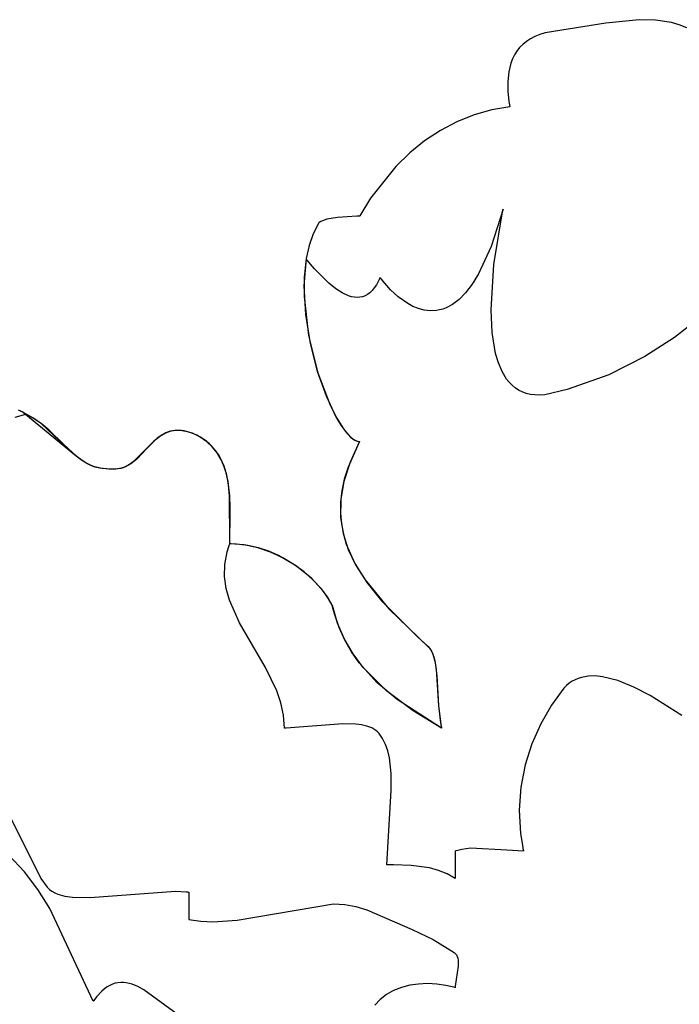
# Model space of a CAD drawing. Extents: x -1.87 to 2.02, y -1.45 to 3.07.
# Tile 43 of 59: x -0.67 to 0, y -0.5 to 0.51. Entities that reach past the tile are written whole.
import ezdxf

# ---------------------------------------------------------------- set-up
doc = ezdxf.new("R2010")
doc.units = 0

msp = doc.modelspace()

# ---------------------------------------------------------------- linework, layer by layer
at = {"layer": 'Layer 1', "color": 7, "linetype": 'CONTINUOUS'}
for p, q in [((-0.074856, 0.501996), (-0.136555, 0.492095)), ((-0.041073, 0.505577), (-0.074856, 0.501996)), ((-0.024391, 0.505187), (-0.041073, 0.505577)), ((-0.008157, 0.502603), (-0.024391, 0.505187)), ((-0.00028, 0.500315), (-0.008157, 0.502603)), ((-0.136555, 0.492095), (-0.142049, 0.490467)), ((0.0074, 0.49727), (-0.00028, 0.500315)), ((-0.155661, 0.48342), (-0.159294, 0.480419)), ((-0.151586, 0.486109), (-0.155661, 0.48342)), ((-0.147054, 0.488465), (-0.151586, 0.486109)), ((-0.142049, 0.490467), (-0.147054, 0.488465)), ((-0.165297, 0.473563), (-0.167697, 0.46975)), ((-0.162501, 0.477127), (-0.165297, 0.473563)), ((-0.159294, 0.480419), (-0.162501, 0.477127)), ((-0.171375, 0.461455), (-0.173658, 0.452409)), ((-0.169718, 0.465707), (-0.171375, 0.461455)), ((-0.167697, 0.46975), (-0.169718, 0.465707)), ((-0.173658, 0.452409), (-0.174672, 0.442778)), ((-0.174672, 0.442778), (-0.174541, 0.432726)), ((-0.174541, 0.432726), (-0.173389, 0.422421)), ((-0.173389, 0.422421), (-0.172469, 0.417225)), ((-0.190919, 0.4138), (-0.208919, 0.4087)), ((-0.172421, 0.416906), (-0.190919, 0.4138)), ((-0.172469, 0.417225), (-0.172436, 0.417062)), ((-0.172436, 0.417062), (-0.17242, 0.416981)), ((-0.172412, 0.41694), (-0.172421, 0.416906)), ((-0.17242, 0.416981), (-0.172412, 0.41694)), ((-0.226338, 0.40169), (-0.243092, 0.392852)), ((-0.208919, 0.4087), (-0.226338, 0.40169)), ((-0.243092, 0.392852), (-0.259099, 0.382268)), ((-0.259099, 0.382268), (-0.274276, 0.370023)), ((-0.274276, 0.370023), (-0.28854, 0.356199)), ((-0.28854, 0.356199), (-0.313996, 0.324146)), ((-0.313996, 0.324146), (-0.325023, 0.306082)), ((-0.179357, 0.312705), (-0.191404, 0.275037)), ((-0.188671, 0.256754), (-0.179442, 0.312329)), ((-0.179442, 0.312329), (-0.179352, 0.312719)), ((-0.179347, 0.312743), (-0.179357, 0.312705)), ((-0.179352, 0.312719), (-0.179347, 0.312742)), ((-0.179347, 0.312742), (-0.179347, 0.312743)), ((-0.179347, 0.312743), (-0.179347, 0.312743)), ((-0.362996, 0.301173), (-0.364783, 0.300334)), ((-0.358576, 0.302585), (-0.362996, 0.301173)), ((-0.347667, 0.304486), (-0.358576, 0.302585)), ((-0.328017, 0.305761), (-0.347667, 0.304486)), ((-0.325734, 0.305795), (-0.328017, 0.305761)), ((-0.325244, 0.305798), (-0.325734, 0.305795)), ((-0.325197, 0.305798), (-0.325244, 0.305798)), ((-0.325185, 0.305798), (-0.325197, 0.305798)), ((-0.325182, 0.305798), (-0.325185, 0.305798)), ((-0.325181, 0.305798), (-0.325182, 0.305798)), ((-0.325182, 0.305798), (-0.325182, 0.305798)), ((-0.325145, 0.305863), (-0.325181, 0.305798)), ((-0.325181, 0.305798), (-0.325181, 0.305798)), ((-0.325105, 0.305936), (-0.325145, 0.305863)), ((-0.325023, 0.306082), (-0.325105, 0.305936)), ((-0.366847, 0.298853), (-0.372376, 0.287859)), ((-0.366839, 0.298861), (-0.366847, 0.298853)), ((-0.366806, 0.298894), (-0.366839, 0.298861)), ((-0.366227, 0.299399), (-0.366806, 0.298894)), ((-0.364783, 0.300334), (-0.366227, 0.299399)), ((-0.372376, 0.287859), (-0.376545, 0.275795)), ((-0.376545, 0.275795), (-0.379446, 0.262838)), ((-0.191404, 0.275037), (-0.204189, 0.247182)), ((-0.379446, 0.262838), (-0.381821, 0.234949)), ((-0.379511, 0.262263), (-0.381521, 0.243652)), ((-0.379492, 0.262291), (-0.379511, 0.262263)), ((-0.379462, 0.262253), (-0.379492, 0.262291)), ((-0.379219, 0.261951), (-0.379462, 0.262253)), ((-0.378733, 0.26135), (-0.379219, 0.261951)), ((-0.371071, 0.252285), (-0.378733, 0.26135)), ((-0.356446, 0.237513), (-0.371071, 0.252285)), ((-0.1915, 0.210548), (-0.188671, 0.256754)), ((-0.381521, 0.243652), (-0.381632, 0.224184)), ((-0.304353, 0.243284), (-0.30818, 0.235801)), ((-0.304347, 0.243298), (-0.304353, 0.243284)), ((-0.304345, 0.243295), (-0.304347, 0.243298)), ((-0.304347, 0.243298), (-0.304347, 0.243298)), ((-0.304332, 0.243277), (-0.304345, 0.243295)), ((-0.304172, 0.24305), (-0.304332, 0.243277)), ((-0.303336, 0.241905), (-0.304172, 0.24305)), ((-0.29383, 0.230907), (-0.303336, 0.241905)), ((-0.204189, 0.247182), (-0.21076, 0.236556)), ((-0.381821, 0.234949), (-0.380247, 0.2056)), ((-0.349524, 0.231936), (-0.356446, 0.237513)), ((-0.342889, 0.227651), (-0.349524, 0.231936)), ((-0.31026, 0.232731), (-0.312448, 0.230098)), ((-0.30818, 0.235801), (-0.31026, 0.232731)), ((-0.285926, 0.223669), (-0.29383, 0.230907)), ((-0.21076, 0.236556), (-0.217397, 0.227931)), ((-0.381632, 0.224184), (-0.377076, 0.1844)), ((-0.336562, 0.224724), (-0.342889, 0.227651)), ((-0.33352, 0.22379), (-0.336562, 0.224724)), ((-0.330563, 0.22322), (-0.33352, 0.22379)), ((-0.327693, 0.223021), (-0.330563, 0.22322)), ((-0.324913, 0.223203), (-0.327693, 0.223021)), ((-0.322225, 0.223773), (-0.324913, 0.223203)), ((-0.319632, 0.22474), (-0.322225, 0.223773)), ((-0.317137, 0.22611), (-0.319632, 0.22474)), ((-0.314741, 0.227894), (-0.317137, 0.22611)), ((-0.312448, 0.230098), (-0.314741, 0.227894)), ((-0.276338, 0.216884), (-0.285926, 0.223669)), ((-0.224063, 0.221155), (-0.230718, 0.216077)), ((-0.217397, 0.227931), (-0.224063, 0.221155)), ((-0.27101, 0.214037), (-0.276338, 0.216884)), ((-0.265379, 0.211757), (-0.27101, 0.214037)), ((-0.259482, 0.210194), (-0.265379, 0.211757)), ((-0.243839, 0.210412), (-0.247051, 0.209821)), ((-0.240595, 0.211314), (-0.243839, 0.210412)), ((-0.237323, 0.212546), (-0.240595, 0.211314)), ((-0.230718, 0.216077), (-0.237323, 0.212546)), ((-0.190427, 0.187432), (-0.1915, 0.210548)), ((0.031456, 0.211298), (-0.005127, 0.182203)), ((-0.380247, 0.2056), (-0.375471, 0.176202)), ((-0.25336, 0.209498), (-0.259482, 0.210194)), ((-0.247051, 0.209821), (-0.25336, 0.209498)), ((-0.377076, 0.1844), (-0.367671, 0.146369)), ((-0.186919, 0.166057), (-0.190427, 0.187432)), ((-0.005127, 0.182203), (-0.03526, 0.162974)), ((-0.375471, 0.176202), (-0.368239, 0.148165)), ((-0.184069, 0.156432), (-0.186919, 0.166057)), ((-0.03526, 0.162974), (-0.071953, 0.144398)), ((-0.180391, 0.147734), (-0.184069, 0.156432)), ((-0.368239, 0.148165), (-0.359297, 0.122898)), ((-0.367671, 0.146369), (-0.355248, 0.113547)), ((-0.175813, 0.140128), (-0.180391, 0.147734)), ((-0.071953, 0.144398), (-0.114207, 0.129308)), ((-0.173164, 0.136785), (-0.175813, 0.140128)), ((-0.170262, 0.133777), (-0.173164, 0.136785)), ((-0.167098, 0.131124), (-0.170262, 0.133777)), ((-0.163664, 0.128845), (-0.167098, 0.131124)), ((-0.359297, 0.122898), (-0.349392, 0.101811)), ((-0.15995, 0.126963), (-0.163664, 0.128845)), ((-0.155947, 0.125497), (-0.15995, 0.126963)), ((-0.151646, 0.124468), (-0.155947, 0.125497)), ((-0.147038, 0.123896), (-0.151646, 0.124468)), ((-0.142114, 0.123801), (-0.147038, 0.123896)), ((-0.136864, 0.124205), (-0.142114, 0.123801)), ((-0.114207, 0.129308), (-0.136864, 0.124205)), ((-0.355248, 0.113547), (-0.348476, 0.10017)), ((-0.664817, 0.104103), (-0.675897, 0.101016)), ((-0.670237, 0.1077), (-0.672102, 0.10836)), ((-0.670612, 0.107856), (-0.672101, 0.10836)), ((-0.669176, 0.107188), (-0.670612, 0.107856)), ((-0.668457, 0.106778), (-0.670237, 0.1077)), ((-0.667795, 0.106352), (-0.669176, 0.107188)), ((-0.666767, 0.105586), (-0.668457, 0.106778)), ((-0.666473, 0.105342), (-0.667795, 0.106352)), ((-0.657554, 0.100604), (-0.666767, 0.105586)), ((-0.615043, 0.063156), (-0.666473, 0.105342)), ((-0.664802, 0.104103), (-0.664817, 0.104103)), ((-0.664751, 0.104082), (-0.664802, 0.104103)), ((-0.664595, 0.104017), (-0.664751, 0.104082)), ((-0.664282, 0.103885), (-0.664595, 0.104017)), ((-0.663662, 0.103618), (-0.664282, 0.103885)), ((-0.662434, 0.103066), (-0.663662, 0.103618)), ((-0.657689, 0.10064), (-0.662434, 0.103066)), ((-0.648915, 0.09489), (-0.657689, 0.10064)), ((-0.64855, 0.094657), (-0.657554, 0.100604)), ((-0.349392, 0.101811), (-0.344312, 0.093275)), ((-0.348476, 0.10017), (-0.341636, 0.089392)), ((-0.640903, 0.088259), (-0.648915, 0.09489)), ((-0.618034, 0.065847), (-0.64855, 0.094657)), ((-0.344312, 0.093275), (-0.339271, 0.086314)), ((-0.626258, 0.073879), (-0.640903, 0.088259)), ((-0.528843, 0.081415), (-0.534676, 0.076463)), ((-0.525931, 0.083358), (-0.530897, 0.079825)), ((-0.526786, 0.082826), (-0.53064, 0.080035)), ((-0.525701, 0.083496), (-0.528843, 0.081415)), ((-0.522642, 0.085109), (-0.526786, 0.082826)), ((-0.523269, 0.084811), (-0.525931, 0.083358)), ((-0.522364, 0.085235), (-0.525701, 0.083496)), ((-0.520463, 0.086015), (-0.523269, 0.084811)), ((-0.51814, 0.086769), (-0.522642, 0.085109)), ((-0.518798, 0.086578), (-0.522364, 0.085235)), ((-0.517497, 0.086941), (-0.520463, 0.086015)), ((-0.514969, 0.087465), (-0.518798, 0.086578)), ((-0.513212, 0.087694), (-0.51814, 0.086769)), ((-0.514352, 0.087558), (-0.517497, 0.086941)), ((-0.510844, 0.08784), (-0.514969, 0.087465)), ((-0.511011, 0.087836), (-0.514352, 0.087558)), ((-0.507792, 0.087769), (-0.513212, 0.087694)), ((-0.507455, 0.087745), (-0.511011, 0.087836)), ((-0.506387, 0.087646), (-0.510844, 0.08784)), ((-0.501811, 0.08688), (-0.507792, 0.087769)), ((-0.503668, 0.087255), (-0.507455, 0.087745)), ((-0.501567, 0.086825), (-0.506387, 0.087646)), ((-0.495327, 0.084958), (-0.503668, 0.087255)), ((-0.495202, 0.084913), (-0.501811, 0.08688)), ((-0.496348, 0.08532), (-0.501567, 0.086825)), ((-0.490878, 0.083084), (-0.496348, 0.08532)), ((-0.490911, 0.083101), (-0.495327, 0.084958)), ((-0.491671, 0.083489), (-0.495202, 0.084913)), ((-0.485808, 0.080155), (-0.491671, 0.083489)), ((-0.487128, 0.080977), (-0.490911, 0.083101)), ((-0.486232, 0.080424), (-0.490878, 0.083084)), ((-0.480405, 0.07625), (-0.487128, 0.080977)), ((-0.478223, 0.074378), (-0.486232, 0.080424)), ((-0.480628, 0.076431), (-0.485808, 0.080155)), ((-0.341636, 0.089392), (-0.338262, 0.085113)), ((-0.339271, 0.086314), (-0.334362, 0.081102)), ((-0.338262, 0.085113), (-0.334956, 0.081645)), ((-0.334956, 0.081645), (-0.331748, 0.079043)), ((-0.334362, 0.081102), (-0.331986, 0.079208)), ((-0.611929, 0.06054), (-0.626258, 0.073879)), ((-0.534676, 0.076463), (-0.55697, 0.054493)), ((-0.535504, 0.075659), (-0.553176, 0.057452)), ((-0.537743, 0.073385), (-0.551426, 0.059008)), ((-0.53064, 0.080035), (-0.537743, 0.073385)), ((-0.530897, 0.079825), (-0.535504, 0.075659)), ((-0.476092, 0.072345), (-0.480628, 0.076431)), ((-0.474736, 0.070929), (-0.480405, 0.07625)), ((-0.471784, 0.067449), (-0.478223, 0.074378)), ((-0.472157, 0.067922), (-0.476092, 0.072345)), ((-0.470033, 0.065068), (-0.474736, 0.070929)), ((-0.325233, 0.076537), (-0.336942, 0.0505)), ((-0.325218, 0.076565), (-0.334981, 0.05571)), ((-0.331986, 0.079208), (-0.329679, 0.077817)), ((-0.331748, 0.079043), (-0.330189, 0.078084)), ((-0.330189, 0.078084), (-0.328665, 0.077361)), ((-0.329679, 0.077817), (-0.328554, 0.077317)), ((-0.328665, 0.077361), (-0.32718, 0.076882)), ((-0.328554, 0.077317), (-0.327451, 0.076951)), ((-0.327451, 0.076951), (-0.326371, 0.076723)), ((-0.32718, 0.076882), (-0.325737, 0.076653)), ((-0.326371, 0.076723), (-0.325315, 0.076634)), ((-0.325737, 0.076653), (-0.325383, 0.076635)), ((-0.325383, 0.076635), (-0.325208, 0.076633)), ((-0.325315, 0.076634), (-0.325184, 0.076633)), ((-0.325184, 0.076633), (-0.325233, 0.076537)), ((-0.325186, 0.076633), (-0.325218, 0.076565)), ((-0.325208, 0.076633), (-0.325186, 0.076633)), ((-0.610537, 0.059464), (-0.618034, 0.065847)), ((-0.609001, 0.058319), (-0.615043, 0.063156)), ((-0.604313, 0.055212), (-0.611929, 0.06054)), ((-0.468781, 0.063188), (-0.472157, 0.067922)), ((-0.46675, 0.05974), (-0.471784, 0.067449)), ((-0.466208, 0.058722), (-0.470033, 0.065068)), ((-0.465924, 0.058169), (-0.468781, 0.063188)), ((-0.602596, 0.054237), (-0.610537, 0.059464)), ((-0.602648, 0.054265), (-0.609001, 0.058319)), ((-0.600292, 0.053049), (-0.604313, 0.055212)), ((-0.595856, 0.051203), (-0.602648, 0.054265)), ((-0.59838, 0.052187), (-0.602596, 0.054237)), ((-0.596092, 0.051285), (-0.600292, 0.053049)), ((-0.593961, 0.050582), (-0.59838, 0.052187)), ((-0.591683, 0.049966), (-0.596092, 0.051285)), ((-0.592258, 0.050108), (-0.595856, 0.051203)), ((-0.589305, 0.049473), (-0.593961, 0.050582)), ((-0.588503, 0.04934), (-0.592258, 0.050108)), ((-0.563352, 0.050873), (-0.568004, 0.049274)), ((-0.563637, 0.050751), (-0.567321, 0.049458)), ((-0.562295, 0.051356), (-0.565719, 0.049956)), ((-0.560198, 0.052449), (-0.563637, 0.050751)), ((-0.559084, 0.053104), (-0.563352, 0.050873)), ((-0.559083, 0.053105), (-0.562295, 0.051356)), ((-0.55697, 0.054493), (-0.560198, 0.052449)), ((-0.555131, 0.055854), (-0.559084, 0.053104)), ((-0.553176, 0.057452), (-0.559083, 0.053105)), ((-0.551426, 0.059008), (-0.555131, 0.055854)), ((-0.462952, 0.051357), (-0.46675, 0.05974)), ((-0.463175, 0.051946), (-0.466208, 0.058722)), ((-0.461599, 0.047379), (-0.465924, 0.058169)), ((-0.460845, 0.044794), (-0.463175, 0.051946)), ((-0.460226, 0.042403), (-0.462952, 0.051357)), ((-0.334981, 0.05571), (-0.3413, 0.036043)), ((-0.336942, 0.0505), (-0.340759, 0.038183)), ((-0.587037, 0.049139), (-0.591683, 0.049966)), ((-0.578726, 0.04843), (-0.589305, 0.049473)), ((-0.58018, 0.048575), (-0.588503, 0.04934)), ((-0.582126, 0.048853), (-0.587037, 0.049139)), ((-0.577558, 0.048354), (-0.582126, 0.048853)), ((-0.575559, 0.048312), (-0.58018, 0.048575)), ((-0.573106, 0.048422), (-0.578726, 0.04843)), ((-0.573321, 0.048405), (-0.577558, 0.048354)), ((-0.571284, 0.048626), (-0.575559, 0.048312)), ((-0.569384, 0.048956), (-0.573321, 0.048405)), ((-0.568004, 0.049274), (-0.573106, 0.048422)), ((-0.567321, 0.049458), (-0.571284, 0.048626)), ((-0.565719, 0.049956), (-0.569384, 0.048956)), ((-0.458849, 0.035761), (-0.461599, 0.047379)), ((-0.459131, 0.03732), (-0.460845, 0.044794)), ((-0.458403, 0.032982), (-0.460226, 0.042403)), ((-0.457204, 0.021628), (-0.459131, 0.03732)), ((-0.457344, 0.02352), (-0.458849, 0.035761)), ((-0.456805, 0.013157), (-0.458403, 0.032982)), ((-0.3413, 0.036043), (-0.344405, 0.017437)), ((-0.340759, 0.038183), (-0.343293, 0.026291)), ((-0.457126, -0.027513), (-0.457344, 0.02352)), ((-0.456693, 0.005306), (-0.457204, 0.021628)), ((-0.343293, 0.026291), (-0.344603, 0.014793)), ((-0.457126, -0.027514), (-0.456805, 0.013157)), ((-0.344603, 0.014793), (-0.344745, 0.00366)), ((-0.344405, 0.017437), (-0.344523, -0.000232)), ((-0.457126, -0.02748), (-0.456693, 0.005306)), ((-0.344745, 0.00366), (-0.343775, -0.007142)), ((-0.344523, -0.000232), (-0.341885, -0.017089)), ((-0.343775, -0.007142), (-0.341751, -0.017642)), ((-0.341885, -0.017089), (-0.336719, -0.033259)), ((-0.341751, -0.017642), (-0.33873, -0.027872)), ((-0.459913, -0.035681), (-0.457736, -0.029106)), ((-0.457736, -0.029106), (-0.457418, -0.028275)), ((-0.457418, -0.028275), (-0.457255, -0.027859)), ((-0.457255, -0.027859), (-0.457172, -0.027651)), ((-0.457172, -0.027651), (-0.45713, -0.027547)), ((-0.45713, -0.027547), (-0.457126, -0.02748)), ((-0.457097, -0.027537), (-0.457126, -0.027513)), ((-0.457107, -0.027537), (-0.457126, -0.027514)), ((-0.457062, -0.027537), (-0.457107, -0.027537)), ((-0.457041, -0.027537), (-0.457097, -0.027537)), ((-0.456701, -0.027538), (-0.457062, -0.027537)), ((-0.456927, -0.027537), (-0.457041, -0.027537)), ((-0.442602, -0.02856), (-0.456927, -0.027537)), ((-0.455978, -0.027543), (-0.456701, -0.027538)), ((-0.45024, -0.027768), (-0.455978, -0.027543)), ((-0.438995, -0.029129), (-0.45024, -0.027768)), ((-0.428818, -0.031408), (-0.442602, -0.02856)), ((-0.428113, -0.031603), (-0.438995, -0.029129)), ((-0.33873, -0.027872), (-0.329925, -0.047647)), ((-0.462398, -0.048486), (-0.459913, -0.035681)), ((-0.415701, -0.035832), (-0.428818, -0.031408)), ((-0.417656, -0.035064), (-0.428113, -0.031603)), ((-0.407686, -0.039388), (-0.417656, -0.035064)), ((-0.403373, -0.041582), (-0.415701, -0.035832)), ((-0.389457, -0.050122), (-0.407686, -0.039388)), ((-0.336719, -0.033259), (-0.329254, -0.048867)), ((-0.462646, -0.060884), (-0.462398, -0.048486)), ((-0.39196, -0.048411), (-0.403373, -0.041582)), ((-0.381586, -0.056069), (-0.39196, -0.048411)), ((-0.329925, -0.047647), (-0.317816, -0.066713)), ((-0.329254, -0.048867), (-0.31972, -0.064038)), ((-0.373928, -0.062806), (-0.389457, -0.050122)), ((-0.372376, -0.064307), (-0.381586, -0.056069)), ((-0.460965, -0.072943), (-0.462646, -0.060884)), ((-0.361597, -0.076441), (-0.373928, -0.062806)), ((-0.364453, -0.072877), (-0.372376, -0.064307)), ((-0.31972, -0.064038), (-0.295359, -0.093569)), ((-0.317816, -0.066713), (-0.302858, -0.085321)), ((-0.45766, -0.084726), (-0.460965, -0.072943)), ((-0.357944, -0.08153), (-0.364453, -0.072877)), ((-0.356788, -0.083302), (-0.361597, -0.076441)), ((-0.447399, -0.10773), (-0.45766, -0.084726)), ((-0.352971, -0.090017), (-0.357944, -0.08153)), ((-0.352966, -0.090027), (-0.356788, -0.083302)), ((-0.352954, -0.090066), (-0.352971, -0.090017)), ((-0.352953, -0.090072), (-0.352966, -0.090027)), ((-0.352938, -0.090139), (-0.352954, -0.090066)), ((-0.35294, -0.090131), (-0.352953, -0.090072)), ((-0.302858, -0.085321), (-0.266223, -0.122157)), ((-0.352836, -0.090595), (-0.35294, -0.090131)), ((-0.352905, -0.090285), (-0.352938, -0.090139)), ((-0.347715, -0.108174), (-0.352905, -0.090285)), ((-0.352623, -0.09152), (-0.352836, -0.090595)), ((-0.350744, -0.098779), (-0.352623, -0.09152)), ((-0.346061, -0.112544), (-0.350744, -0.098779)), ((-0.295359, -0.093569), (-0.265469, -0.122851)), ((-0.420845, -0.153323), (-0.447399, -0.10773)), ((-0.340658, -0.124528), (-0.347715, -0.108174)), ((-0.340233, -0.12536), (-0.346061, -0.112544)), ((-0.331943, -0.13947), (-0.340658, -0.124528)), ((-0.333363, -0.137289), (-0.340233, -0.12536)), ((-0.266223, -0.122157), (-0.255996, -0.131468)), ((-0.265469, -0.122851), (-0.254469, -0.133116)), ((-0.325557, -0.148393), (-0.333363, -0.137289)), ((-0.321775, -0.153126), (-0.331943, -0.13947)), ((-0.255996, -0.131468), (-0.255659, -0.13178)), ((-0.255659, -0.13178), (-0.253741, -0.134078)), ((-0.254469, -0.133116), (-0.25306, -0.135098)), ((-0.253741, -0.134078), (-0.252108, -0.136759)), ((-0.25306, -0.135098), (-0.251825, -0.137314)), ((-0.252108, -0.136759), (-0.250734, -0.139791)), ((-0.251825, -0.137314), (-0.249823, -0.142386)), ((-0.250734, -0.139791), (-0.248658, -0.146788)), ((-0.307548, -0.168376), (-0.325557, -0.148393)), ((-0.249823, -0.142386), (-0.248359, -0.148208)), ((-0.248658, -0.146788), (-0.247306, -0.154819)), ((-0.248359, -0.148208), (-0.246624, -0.1616)), ((-0.409445, -0.17696), (-0.420845, -0.153323)), ((-0.297913, -0.177076), (-0.321775, -0.153126)), ((-0.247306, -0.154819), (-0.244989, -0.192314)), ((-0.287039, -0.185811), (-0.307548, -0.168376)), ((-0.246624, -0.1616), (-0.245018, -0.19188)), ((-0.11203, -0.169243), (-0.11485, -0.171497)), ((-0.109091, -0.167312), (-0.11203, -0.169243)), ((-0.106039, -0.165693), (-0.109091, -0.167312)), ((-0.10288, -0.164373), (-0.106039, -0.165693)), ((-0.099618, -0.163344), (-0.10288, -0.164373)), ((-0.09281, -0.16211), (-0.099618, -0.163344)), ((-0.085659, -0.161903), (-0.09281, -0.16211)), ((-0.078209, -0.162636), (-0.085659, -0.161903)), ((-0.062585, -0.166573), (-0.078209, -0.162636)), ((-0.046288, -0.173221), (-0.062585, -0.166573)), ((-0.405284, -0.189219), (-0.409445, -0.17696)), ((-0.27073, -0.197374), (-0.297913, -0.177076)), ((-0.117724, -0.174428), (-0.130232, -0.191535)), ((-0.11485, -0.171497), (-0.117724, -0.174428)), ((-0.029668, -0.181881), (-0.046288, -0.173221)), ((-0.402558, -0.201858), (-0.405284, -0.189219)), ((-0.241855, -0.215032), (-0.287039, -0.185811)), ((0.002529, -0.202089), (-0.029668, -0.181881)), ((-0.241886, -0.215014), (-0.27073, -0.197374)), ((-0.245018, -0.19188), (-0.243481, -0.206769)), ((-0.244989, -0.192314), (-0.242783, -0.210802)), ((-0.130232, -0.191535), (-0.141096, -0.210411)), ((-0.401571, -0.214943), (-0.402558, -0.201858)), ((-0.243481, -0.206769), (-0.242165, -0.213714)), ((-0.401566, -0.215037), (-0.401571, -0.214943)), ((-0.401514, -0.215037), (-0.401566, -0.215037)), ((-0.40141, -0.215037), (-0.401514, -0.215037)), ((-0.401201, -0.215036), (-0.40141, -0.215037)), ((-0.400782, -0.215034), (-0.401201, -0.215036)), ((-0.399941, -0.215027), (-0.400782, -0.215034)), ((-0.342157, -0.210577), (-0.399941, -0.215027)), ((-0.329072, -0.210825), (-0.342157, -0.210577)), ((-0.323153, -0.211573), (-0.329072, -0.210825)), ((-0.317753, -0.21284), (-0.323153, -0.211573)), ((-0.312948, -0.214702), (-0.317753, -0.21284)), ((-0.310792, -0.215879), (-0.312948, -0.214702)), ((-0.308814, -0.217234), (-0.310792, -0.215879)), ((-0.307022, -0.218776), (-0.308814, -0.217234)), ((-0.305427, -0.220515), (-0.307022, -0.218776)), ((-0.242783, -0.210802), (-0.242336, -0.212955)), ((-0.242336, -0.212955), (-0.242095, -0.214013)), ((-0.242165, -0.213714), (-0.241967, -0.214549)), ((-0.242095, -0.214013), (-0.24197, -0.214538)), ((-0.24197, -0.214538), (-0.241906, -0.214799)), ((-0.241967, -0.214549), (-0.241865, -0.214964)), ((-0.241906, -0.214799), (-0.241873, -0.214929)), ((-0.241849, -0.215027), (-0.241886, -0.215014)), ((-0.241873, -0.214929), (-0.241857, -0.214994)), ((-0.241865, -0.214964), (-0.241852, -0.215016)), ((-0.241857, -0.214994), (-0.241849, -0.215027)), ((-0.241852, -0.215016), (-0.241855, -0.215032)), ((-0.141096, -0.210411), (-0.150052, -0.230793)), ((-0.302035, -0.225405), (-0.305427, -0.220515)), ((-0.298939, -0.231465), (-0.302035, -0.225405)), ((-0.296572, -0.238119), (-0.298939, -0.231465)), ((-0.294858, -0.245313), (-0.296572, -0.238119)), ((-0.150052, -0.230793), (-0.15684, -0.252418)), ((-0.293084, -0.261101), (-0.294858, -0.245313)), ((-0.15684, -0.252418), (-0.161196, -0.275026)), ((-0.698919, -0.268651), (-0.649413, -0.368009)), ((-0.293005, -0.278393), (-0.293084, -0.261101)), ((-0.297406, -0.353857), (-0.293005, -0.278393)), ((-0.161196, -0.275026), (-0.162858, -0.298354)), ((-0.162858, -0.298354), (-0.161565, -0.322139)), ((-0.161565, -0.322139), (-0.159728, -0.334122)), ((-0.227958, -0.340036), (-0.227961, -0.340046)), ((-0.227961, -0.340046), (-0.227961, -0.354313)), ((-0.227927, -0.340025), (-0.227958, -0.340036)), ((-0.227864, -0.340005), (-0.227927, -0.340025)), ((-0.227739, -0.339963), (-0.227864, -0.340005)), ((-0.227488, -0.339882), (-0.227739, -0.339963)), ((-0.225457, -0.339277), (-0.227488, -0.339882)), ((-0.221281, -0.338303), (-0.225457, -0.339277)), ((-0.212544, -0.337188), (-0.221281, -0.338303)), ((-0.175679, -0.339018), (-0.212544, -0.337188)), ((-0.158544, -0.340037), (-0.175679, -0.339018)), ((-0.159728, -0.334122), (-0.159139, -0.337121)), ((-0.159139, -0.337121), (-0.158825, -0.338621)), ((-0.158825, -0.338621), (-0.158663, -0.339371)), ((-0.158663, -0.339371), (-0.15858, -0.339746)), ((-0.15858, -0.339746), (-0.158539, -0.339934)), ((-0.158518, -0.340027), (-0.158544, -0.340037)), ((-0.158539, -0.339934), (-0.158518, -0.340027)), ((-0.666027, -0.361009), (-0.681826, -0.344217)), ((-0.297403, -0.353923), (-0.297406, -0.353857)), ((-0.297371, -0.353923), (-0.297403, -0.353923)), ((-0.297309, -0.353923), (-0.297371, -0.353923)), ((-0.297184, -0.353923), (-0.297309, -0.353923)), ((-0.296933, -0.353923), (-0.297184, -0.353923)), ((-0.294902, -0.353923), (-0.296933, -0.353923)), ((-0.290726, -0.353938), (-0.294902, -0.353923)), ((-0.272885, -0.354568), (-0.290726, -0.353938)), ((-0.254278, -0.357162), (-0.272885, -0.354568)), ((-0.245124, -0.359632), (-0.254278, -0.357162)), ((-0.236303, -0.363118), (-0.245124, -0.359632)), ((-0.227961, -0.354313), (-0.227961, -0.362044)), ((-0.652295, -0.378981), (-0.666027, -0.361009)), ((-0.649413, -0.368009), (-0.643012, -0.376697)), ((-0.227989, -0.367793), (-0.236303, -0.363118)), ((-0.227961, -0.367811), (-0.227989, -0.367793)), ((-0.227961, -0.362044), (-0.227961, -0.365447)), ((-0.227961, -0.365447), (-0.227961, -0.366957)), ((-0.227961, -0.366957), (-0.227961, -0.367654)), ((-0.227961, -0.367654), (-0.227961, -0.367738)), ((-0.227961, -0.367738), (-0.227961, -0.36778)), ((-0.227961, -0.36778), (-0.227961, -0.367801)), ((-0.227961, -0.367801), (-0.227961, -0.367811)), ((-0.640099, -0.398311), (-0.652295, -0.378981)), ((-0.643012, -0.376697), (-0.640644, -0.378947)), ((-0.640644, -0.378947), (-0.638, -0.380887)), ((-0.638, -0.380887), (-0.635091, -0.382535)), ((-0.635091, -0.382535), (-0.63193, -0.383908)), ((-0.63193, -0.383908), (-0.624899, -0.385902)), ((-0.624899, -0.385902), (-0.617006, -0.387011)), ((-0.617006, -0.387011), (-0.599026, -0.387142)), ((-0.599026, -0.387142), (-0.512282, -0.380658)), ((-0.512282, -0.380658), (-0.501393, -0.381403)), ((-0.501393, -0.381403), (-0.500052, -0.381551)), ((-0.500052, -0.381551), (-0.499384, -0.381629)), ((-0.499384, -0.381629), (-0.49905, -0.38167)), ((-0.49905, -0.38167), (-0.498883, -0.381691)), ((-0.498883, -0.381691), (-0.4988, -0.381701)), ((-0.4988, -0.381701), (-0.498792, -0.381702)), ((-0.498792, -0.381702), (-0.498792, -0.381702)), ((-0.498792, -0.381702), (-0.498792, -0.381702)), ((-0.498792, -0.381702), (-0.498792, -0.381703)), ((-0.498792, -0.381703), (-0.498792, -0.381706)), ((-0.498792, -0.381706), (-0.498792, -0.381737)), ((-0.498792, -0.381737), (-0.498792, -0.381892)), ((-0.498792, -0.381892), (-0.498792, -0.382541)), ((-0.498792, -0.382541), (-0.498792, -0.388691)), ((-0.498792, -0.388691), (-0.498792, -0.406673)), ((-0.596046, -0.492742), (-0.640099, -0.398311)), ((-0.449688, -0.410177), (-0.351858, -0.393802)), ((-0.351858, -0.393802), (-0.340288, -0.394354)), ((-0.340288, -0.394354), (-0.328973, -0.39621)), ((-0.328973, -0.39621), (-0.317947, -0.399591)), ((-0.317947, -0.399591), (-0.271922, -0.419767)), ((-0.498792, -0.406673), (-0.498792, -0.408388)), ((-0.498792, -0.408388), (-0.498792, -0.409137)), ((-0.498792, -0.409137), (-0.498792, -0.409481)), ((-0.498792, -0.409481), (-0.498707, -0.4095)), ((-0.498707, -0.4095), (-0.486626, -0.411425)), ((-0.474408, -0.412033), (-0.449688, -0.410177)), ((-0.486626, -0.411425), (-0.474408, -0.412033)), ((-0.271922, -0.419767), (-0.250589, -0.429885)), ((-0.250589, -0.429885), (-0.229257, -0.44324)), ((-0.229257, -0.44324), (-0.227952, -0.444211)), ((-0.227952, -0.444211), (-0.227328, -0.4449)), ((-0.227328, -0.4449), (-0.226786, -0.44563)), ((-0.226786, -0.44563), (-0.22632, -0.446399)), ((-0.22632, -0.446399), (-0.225928, -0.447207)), ((-0.225928, -0.447207), (-0.225346, -0.448934)), ((-0.225346, -0.448934), (-0.225007, -0.450798)), ((-0.225119, -0.457109), (-0.22793, -0.477275)), ((-0.224878, -0.452789), (-0.225119, -0.457109)), ((-0.225007, -0.450798), (-0.224878, -0.452789)), ((-0.584758, -0.480072), (-0.587454, -0.482413)), ((-0.582042, -0.478123), (-0.584758, -0.480072)), ((-0.579305, -0.476548), (-0.582042, -0.478123)), ((-0.576547, -0.475331), (-0.579305, -0.476548)), ((-0.573768, -0.474456), (-0.576547, -0.475331)), ((-0.570968, -0.473908), (-0.573768, -0.474456)), ((-0.568146, -0.473669), (-0.570968, -0.473908)), ((-0.565301, -0.473724), (-0.568146, -0.473669)), ((-0.562434, -0.474056), (-0.565301, -0.473724)), ((-0.556629, -0.475488), (-0.562434, -0.474056)), ((-0.550729, -0.477835), (-0.556629, -0.475488)), ((-0.54473, -0.480968), (-0.550729, -0.477835)), ((-0.282764, -0.478696), (-0.290659, -0.481814)), ((-0.274318, -0.476497), (-0.282764, -0.478696)), ((-0.265441, -0.475206), (-0.274318, -0.476497)), ((-0.256253, -0.474812), (-0.265441, -0.475206)), ((-0.246875, -0.475305), (-0.256253, -0.474812)), ((-0.237426, -0.476672), (-0.246875, -0.475305)), ((-0.228027, -0.478904), (-0.237426, -0.476672)), ((-0.227961, -0.47892), (-0.228027, -0.478904)), ((-0.22796, -0.478608), (-0.227961, -0.478775)), ((-0.227961, -0.478775), (-0.227961, -0.478858)), ((-0.227961, -0.478858), (-0.227961, -0.4789)), ((-0.227961, -0.4789), (-0.227961, -0.47892)), ((-0.22793, -0.477275), (-0.22796, -0.478608)), ((-0.592789, -0.488331), (-0.595427, -0.491941)), ((-0.587454, -0.482413), (-0.592789, -0.488331)), ((-0.492824, -0.518758), (-0.54473, -0.480968)), ((-0.297883, -0.485861), (-0.304316, -0.490849)), ((-0.290659, -0.481814), (-0.297883, -0.485861)), ((-0.596002, -0.492791), (-0.596046, -0.492742)), ((-0.59592, -0.492668), (-0.596002, -0.492791)), ((-0.595756, -0.492424), (-0.59592, -0.492668)), ((-0.595427, -0.491941), (-0.595756, -0.492424)), ((-0.304316, -0.490849), (-0.309837, -0.496789))]:
    msp.add_line(p, q, dxfattribs=at)

doc.saveas('drawing.dxf')
